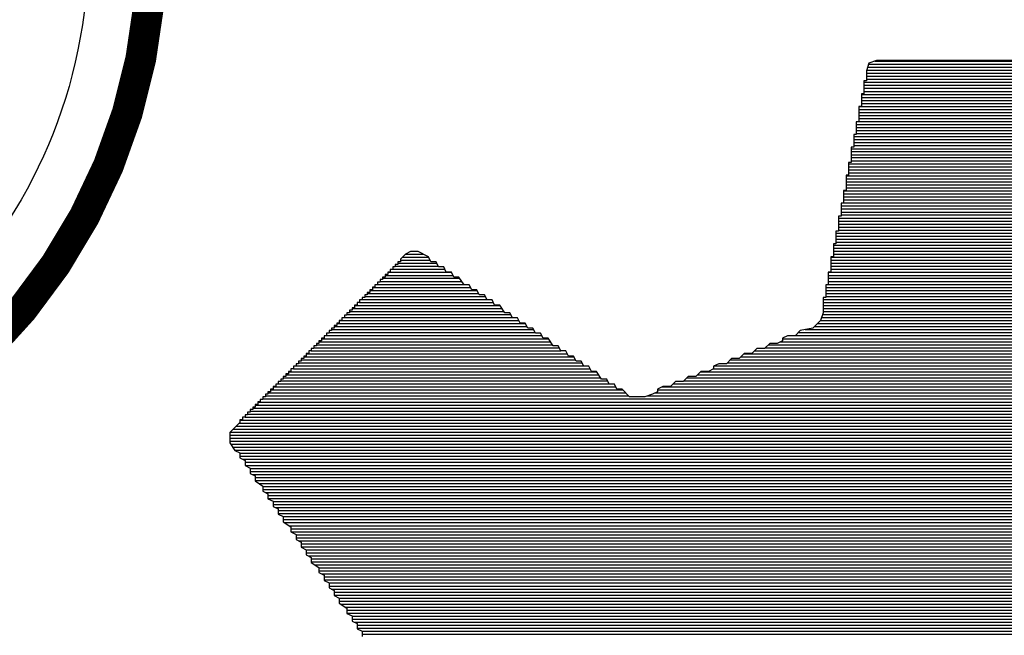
# Model space of a CAD drawing. Extents: x -53 to 531, y -106 to 304.
# Tile 38 of 66: x 153.42 to 158.29, y 34.45 to 37.49. Entities that reach past the tile are written whole.
import ezdxf

# ---------------------------------------------------------------- set-up
doc = ezdxf.new("R2010")
doc.units = 0
for name, color, linetype in [('BOARD_GEOMETRY_SILKSCREEN_B', 1, 'CONTINUOUS'), ('PACKAGE_GEOMETRY_SILKSCREEN_B', 4, 'CONTINUOUS'), ('PIN_B', 5, 'CONTINUOUS')]:
    doc.layers.add(name, color=color, linetype=linetype)

msp = doc.modelspace()

# ---------------------------------------------------------------- linework, layer by layer
at = {"layer": 'BOARD_GEOMETRY_SILKSCREEN_B'}
for points in [[(157.621986, 37.276532), (157.60954, 37.238686)], [(157.621986, 37.276532), (157.60954, 37.238686)], [(157.620208, 37.27069), (158.933388, 37.27069)], [(157.660086, 37.288978), (157.621986, 37.276532)], [(157.660086, 37.288978), (157.621986, 37.276532)], [(157.650688, 37.28593), (158.904432, 37.28593)], [(158.894526, 37.288978), (157.660086, 37.288978)], [(158.894526, 37.288978), (157.660086, 37.288978)], [(157.60954, 37.238686), (157.60954, 37.188394)], [(157.60954, 37.238686), (157.60954, 37.188394)], [(157.60954, 37.22624), (158.939992, 37.22624)], [(157.610556, 37.240972), (158.937706, 37.240972)], [(157.615636, 37.255958), (158.93542, 37.255958)], [(157.60954, 37.188394), (157.59684, 37.188394)], [(157.60954, 37.188394), (157.59684, 37.188394)], [(157.59684, 37.188394), (157.59684, 37.125148)], [(157.59684, 37.188394), (157.59684, 37.125148)], [(157.59684, 37.181536), (158.957772, 37.181536)], [(157.60954, 37.211254), (158.94177, 37.211254)], [(157.60954, 37.196522), (158.944056, 37.196522)], [(157.59684, 37.125148), (157.584394, 37.125148)], [(157.59684, 37.125148), (157.584394, 37.125148)], [(157.584394, 37.125148), (157.584394, 37.061902)], [(157.584394, 37.125148), (157.584394, 37.061902)], [(157.59684, 37.166804), (158.957772, 37.166804)], [(157.59684, 37.151564), (158.957772, 37.151564)], [(157.59684, 37.136578), (158.957772, 37.136578)], [(157.584394, 37.121846), (158.970472, 37.121846)], [(157.584394, 37.10686), (158.970472, 37.10686)], [(157.584394, 37.09162), (158.970472, 37.09162)], [(157.584394, 37.076888), (158.970472, 37.076888)], [(157.571694, 37.061902), (157.571694, 36.986464)], [(157.571694, 37.061902), (157.571694, 36.986464)], [(157.584394, 37.061902), (157.571694, 37.061902)], [(157.584394, 37.061902), (157.571694, 37.061902)], [(157.571694, 37.061902), (158.982918, 37.061902)], [(157.571694, 37.04717), (158.982918, 37.04717)], [(157.571694, 37.032184), (158.982918, 37.032184)], [(157.571694, 36.986464), (157.559248, 36.986464)], [(157.559248, 36.986464), (157.559248, 36.923726)], [(157.559248, 36.986464), (157.559248, 36.923726)], [(157.571694, 36.986464), (157.559248, 36.986464)], [(157.571694, 37.017452), (158.982918, 37.017452)], [(157.571694, 37.002466), (158.982918, 37.002466)], [(157.571694, 36.987734), (158.982918, 36.987734)], [(157.559248, 36.972494), (158.995618, 36.972494)], [(157.559248, 36.957508), (158.995618, 36.957508)], [(157.559248, 36.942776), (158.995618, 36.942776)], [(157.559248, 36.92779), (158.995618, 36.92779)], [(157.546548, 36.923726), (157.546548, 36.860734)], [(157.546548, 36.923726), (157.546548, 36.860734)], [(157.559248, 36.923726), (157.546548, 36.923726)], [(157.559248, 36.923726), (157.546548, 36.923726)], [(157.546548, 36.913058), (159.008064, 36.913058)], [(157.546548, 36.898072), (159.008064, 36.898072)], [(157.546548, 36.88334), (159.008064, 36.88334)], [(157.546548, 36.860734), (157.534102, 36.860734)], [(157.534102, 36.860734), (157.534102, 36.785042)], [(157.534102, 36.860734), (157.534102, 36.785042)], [(157.546548, 36.860734), (157.534102, 36.860734)], [(157.534102, 36.853114), (159.020764, 36.853114)], [(157.534102, 36.838382), (159.020764, 36.838382)], [(157.546548, 36.868354), (159.008064, 36.868354)], [(157.521402, 36.785042), (157.521402, 36.72205)], [(157.521402, 36.785042), (157.521402, 36.72205)], [(157.534102, 36.785042), (157.521402, 36.785042)], [(157.534102, 36.785042), (157.521402, 36.785042)], [(157.534102, 36.823396), (159.020764, 36.823396)], [(157.534102, 36.808664), (159.020764, 36.808664)], [(157.534102, 36.793424), (159.020764, 36.793424)], [(157.521402, 36.778438), (159.03321, 36.778438)], [(157.521402, 36.763706), (159.03321, 36.763706)], [(157.521402, 36.74872), (159.03321, 36.74872)], [(157.521402, 36.733988), (159.03321, 36.733988)], [(157.508956, 36.72205), (157.508956, 36.646612)], [(157.508956, 36.72205), (157.508956, 36.646612)], [(157.521402, 36.72205), (157.508956, 36.72205)], [(157.521402, 36.72205), (157.508956, 36.72205)], [(157.508956, 36.719002), (159.046164, 36.719002)], [(157.508956, 36.70427), (159.046164, 36.70427)], [(157.508956, 36.689284), (159.046164, 36.689284)], [(157.508956, 36.646612), (157.496256, 36.646612)], [(157.496256, 36.646612), (157.496256, 36.583366)], [(157.496256, 36.646612), (157.496256, 36.583366)], [(157.508956, 36.646612), (157.496256, 36.646612)], [(157.496256, 36.644326), (159.058864, 36.644326)], [(157.508956, 36.674044), (159.046164, 36.674044)], [(157.508956, 36.659312), (159.046164, 36.659312)], [(157.496256, 36.629594), (159.058864, 36.629594)], [(157.496256, 36.614608), (159.058864, 36.614608)], [(157.496256, 36.599876), (159.058864, 36.599876)], [(157.48381, 36.583366), (157.48381, 36.52012)], [(157.48381, 36.583366), (157.48381, 36.52012)], [(157.496256, 36.583366), (157.48381, 36.583366)], [(157.496256, 36.583366), (157.48381, 36.583366)], [(157.48381, 36.570158), (159.07131, 36.570158)], [(157.48381, 36.554918), (159.07131, 36.554918)], [(157.48381, 36.539932), (159.07131, 36.539932)], [(157.496256, 36.58489), (159.058864, 36.58489)], [(157.48381, 36.52012), (157.47111, 36.52012)], [(157.48381, 36.52012), (157.47111, 36.52012)], [(157.47111, 36.52012), (157.47111, 36.444682)], [(157.47111, 36.52012), (157.47111, 36.444682)], [(157.47111, 36.510214), (159.08401, 36.510214)], [(157.47111, 36.494974), (159.08401, 36.494974)], [(157.48381, 36.5252), (159.07131, 36.5252)], [(157.47111, 36.444682), (157.458664, 36.444682)], [(157.458664, 36.444682), (157.458664, 36.381944)], [(157.458664, 36.444682), (157.458664, 36.381944)], [(157.47111, 36.444682), (157.458664, 36.444682)], [(157.47111, 36.480242), (159.08401, 36.480242)], [(157.47111, 36.465256), (159.08401, 36.465256)], [(157.47111, 36.450524), (159.08401, 36.450524)], [(157.458664, 36.435538), (159.096456, 36.435538)], [(157.458664, 36.420806), (159.096456, 36.420806)], [(157.458664, 36.40582), (159.096456, 36.40582)], [(155.354274, 36.344098), (155.329128, 36.331652)], [(155.354274, 36.344098), (155.329128, 36.331652)], [(155.39212, 36.344098), (155.354274, 36.344098)], [(155.39212, 36.344098), (155.354274, 36.344098)], [(155.442412, 36.318698), (155.39212, 36.344098)], [(155.442412, 36.318698), (155.39212, 36.344098)], [(157.458664, 36.381944), (157.445964, 36.381944)], [(157.458664, 36.381944), (157.445964, 36.381944)], [(157.445964, 36.381944), (157.445964, 36.318698)], [(157.445964, 36.381944), (157.445964, 36.318698)], [(157.445964, 36.375848), (159.109156, 36.375848)], [(157.445964, 36.360862), (159.109156, 36.360862)], [(157.445964, 36.34613), (159.109156, 36.34613)], [(157.458664, 36.391088), (159.096456, 36.391088)], [(155.329128, 36.331652), (155.303982, 36.305998)], [(155.329128, 36.331652), (155.303982, 36.305998)], [(155.303982, 36.305998), (155.303982, 36.293552)], [(155.303982, 36.305998), (155.303982, 36.293552)], [(155.303982, 36.301426), (155.451048, 36.301426)], [(155.313888, 36.316412), (155.443428, 36.316412)], [(155.328874, 36.331144), (155.41752, 36.331144)], [(155.454858, 36.293552), (155.442412, 36.318698)], [(155.454858, 36.293552), (155.442412, 36.318698)], [(157.445964, 36.318698), (157.43301, 36.318698)], [(157.43301, 36.318698), (157.43301, 36.24326)], [(157.43301, 36.318698), (157.43301, 36.24326)], [(157.445964, 36.318698), (157.43301, 36.318698)], [(157.43301, 36.316412), (159.121602, 36.316412)], [(157.43301, 36.301426), (159.121602, 36.301426)], [(157.445964, 36.331144), (159.109156, 36.331144)], [(155.265882, 36.255706), (155.253436, 36.255706)], [(155.253436, 36.255706), (155.253436, 36.24326)], [(155.253436, 36.255706), (155.253436, 36.24326)], [(155.265882, 36.255706), (155.253436, 36.255706)], [(155.278582, 36.268406), (155.265882, 36.268406)], [(155.265882, 36.268406), (155.265882, 36.255706)], [(155.265882, 36.268406), (155.265882, 36.255706)], [(155.278582, 36.268406), (155.265882, 36.268406)], [(155.265882, 36.256468), (155.523946, 36.256468)], [(155.291028, 36.280852), (155.278582, 36.280852)], [(155.278582, 36.280852), (155.278582, 36.268406)], [(155.278582, 36.280852), (155.278582, 36.268406)], [(155.291028, 36.280852), (155.278582, 36.280852)], [(155.278582, 36.271708), (155.491434, 36.271708)], [(155.303982, 36.293552), (155.291028, 36.293552)], [(155.291028, 36.293552), (155.291028, 36.280852)], [(155.291028, 36.293552), (155.291028, 36.280852)], [(155.303982, 36.293552), (155.291028, 36.293552)], [(155.291028, 36.286694), (155.483814, 36.286694)], [(155.480004, 36.293552), (155.454858, 36.293552)], [(155.480004, 36.293552), (155.454858, 36.293552)], [(155.492704, 36.268406), (155.480004, 36.293552)], [(155.492704, 36.268406), (155.480004, 36.293552)], [(155.51785, 36.268406), (155.492704, 36.268406)], [(155.51785, 36.268406), (155.492704, 36.268406)], [(155.530804, 36.24326), (155.51785, 36.268406)], [(155.530804, 36.24326), (155.51785, 36.268406)], [(157.43301, 36.286694), (159.121602, 36.286694)], [(157.43301, 36.271708), (159.121602, 36.271708)], [(157.43301, 36.256468), (159.121602, 36.256468)], [(155.21559, 36.205414), (155.203144, 36.205414)], [(155.203144, 36.205414), (155.203144, 36.192968)], [(155.203144, 36.205414), (155.203144, 36.192968)], [(155.21559, 36.205414), (155.203144, 36.205414)], [(155.22829, 36.218114), (155.21559, 36.218114)], [(155.21559, 36.218114), (155.21559, 36.205414)], [(155.21559, 36.218114), (155.21559, 36.205414)], [(155.22829, 36.218114), (155.21559, 36.218114)], [(155.21559, 36.212018), (155.59786, 36.212018)], [(155.22829, 36.23056), (155.22829, 36.218114)], [(155.22829, 36.23056), (155.22829, 36.218114)], [(155.240736, 36.23056), (155.22829, 36.23056)], [(155.240736, 36.23056), (155.22829, 36.23056)], [(155.22829, 36.22675), (155.563824, 36.22675)], [(155.253436, 36.24326), (155.240736, 36.24326)], [(155.240736, 36.24326), (155.240736, 36.23056)], [(155.240736, 36.24326), (155.240736, 36.23056)], [(155.253436, 36.24326), (155.240736, 36.24326)], [(155.240736, 36.241736), (155.556712, 36.241736)], [(155.55595, 36.24326), (155.530804, 36.24326)], [(155.55595, 36.24326), (155.530804, 36.24326)], [(155.568396, 36.218114), (155.55595, 36.24326)], [(155.568396, 36.218114), (155.55595, 36.24326)], [(155.593542, 36.218114), (155.568396, 36.218114)], [(155.593542, 36.218114), (155.568396, 36.218114)], [(155.618688, 36.180268), (155.593542, 36.218114)], [(155.618688, 36.180268), (155.593542, 36.218114)], [(157.420564, 36.24326), (157.420564, 36.180268)], [(157.420564, 36.24326), (157.420564, 36.180268)], [(157.43301, 36.24326), (157.420564, 36.24326)], [(157.43301, 36.24326), (157.420564, 36.24326)], [(157.420564, 36.241736), (159.134302, 36.241736)], [(157.420564, 36.22675), (159.134302, 36.22675)], [(157.420564, 36.212018), (159.134302, 36.212018)], [(155.165044, 36.155122), (155.152344, 36.155122)], [(155.152344, 36.155122), (155.152344, 36.142676)], [(155.152344, 36.155122), (155.152344, 36.142676)], [(155.165044, 36.155122), (155.152344, 36.155122)], [(155.152344, 36.152074), (155.683204, 36.152074)], [(155.17749, 36.167822), (155.165044, 36.167822)], [(155.165044, 36.167822), (155.165044, 36.155122)], [(155.165044, 36.167822), (155.165044, 36.155122)], [(155.17749, 36.167822), (155.165044, 36.167822)], [(155.165044, 36.16706), (155.650438, 36.16706)], [(155.190444, 36.180268), (155.17749, 36.180268)], [(155.17749, 36.180268), (155.17749, 36.167822)], [(155.17749, 36.180268), (155.17749, 36.167822)], [(155.190444, 36.180268), (155.17749, 36.180268)], [(155.203144, 36.192968), (155.190444, 36.192968)], [(155.190444, 36.192968), (155.190444, 36.180268)], [(155.190444, 36.192968), (155.190444, 36.180268)], [(155.203144, 36.192968), (155.190444, 36.192968)], [(155.190444, 36.181792), (155.617672, 36.181792)], [(155.203144, 36.196778), (155.607766, 36.196778)], [(155.643834, 36.180268), (155.618688, 36.180268)], [(155.643834, 36.180268), (155.618688, 36.180268)], [(155.656534, 36.155122), (155.643834, 36.180268)], [(155.656534, 36.155122), (155.643834, 36.180268)], [(155.68168, 36.155122), (155.656534, 36.155122)], [(155.68168, 36.155122), (155.656534, 36.155122)], [(155.694126, 36.129976), (155.68168, 36.155122)], [(155.694126, 36.129976), (155.68168, 36.155122)], [(157.420564, 36.180268), (157.407864, 36.180268)], [(157.407864, 36.180268), (157.407864, 36.11753)], [(157.407864, 36.180268), (157.407864, 36.11753)], [(157.420564, 36.180268), (157.407864, 36.180268)], [(157.407864, 36.16706), (159.146748, 36.16706)], [(157.407864, 36.152074), (159.146748, 36.152074)], [(157.420564, 36.196778), (159.134302, 36.196778)], [(157.420564, 36.181792), (159.134302, 36.181792)], [(155.114752, 36.10483), (155.102052, 36.10483)], [(155.102052, 36.10483), (155.102052, 36.091876)], [(155.102052, 36.10483), (155.102052, 36.091876)], [(155.114752, 36.10483), (155.102052, 36.10483)], [(155.114752, 36.11753), (155.114752, 36.10483)], [(155.114752, 36.11753), (155.114752, 36.10483)], [(155.127198, 36.11753), (155.114752, 36.11753)], [(155.127198, 36.11753), (155.114752, 36.11753)], [(155.114752, 36.107624), (155.730702, 36.107624)], [(155.139898, 36.129976), (155.127198, 36.129976)], [(155.127198, 36.129976), (155.127198, 36.11753)], [(155.127198, 36.129976), (155.127198, 36.11753)], [(155.139898, 36.129976), (155.127198, 36.129976)], [(155.127198, 36.122356), (155.72359, 36.122356)], [(155.152344, 36.142676), (155.139898, 36.142676)], [(155.139898, 36.142676), (155.139898, 36.129976)], [(155.139898, 36.142676), (155.139898, 36.129976)], [(155.152344, 36.142676), (155.139898, 36.142676)], [(155.139898, 36.137342), (155.690824, 36.137342)], [(155.719272, 36.129976), (155.694126, 36.129976)], [(155.719272, 36.129976), (155.694126, 36.129976)], [(155.732226, 36.10483), (155.719272, 36.129976)], [(155.732226, 36.10483), (155.719272, 36.129976)], [(155.757372, 36.10483), (155.732226, 36.10483)], [(155.757372, 36.10483), (155.732226, 36.10483)], [(155.770072, 36.07943), (155.757372, 36.10483)], [(155.770072, 36.07943), (155.757372, 36.10483)], [(157.395418, 36.11753), (157.395418, 36.041584)], [(157.395418, 36.11753), (157.395418, 36.041584)], [(157.407864, 36.11753), (157.395418, 36.11753)], [(157.407864, 36.11753), (157.395418, 36.11753)], [(157.395418, 36.107624), (159.159448, 36.107624)], [(157.407864, 36.137342), (159.146748, 36.137342)], [(157.407864, 36.122356), (159.146748, 36.122356)], [(155.06446, 36.054284), (155.05176, 36.054284)], [(155.05176, 36.054284), (155.05176, 36.041584)], [(155.05176, 36.054284), (155.05176, 36.041584)], [(155.06446, 36.054284), (155.05176, 36.054284)], [(155.076906, 36.06673), (155.06446, 36.06673)], [(155.06446, 36.06673), (155.06446, 36.054284)], [(155.06446, 36.06673), (155.06446, 36.054284)], [(155.076906, 36.06673), (155.06446, 36.06673)], [(155.06446, 36.062666), (155.80614, 36.062666)], [(155.089606, 36.07943), (155.076906, 36.07943)], [(155.076906, 36.07943), (155.076906, 36.06673)], [(155.076906, 36.07943), (155.076906, 36.06673)], [(155.089606, 36.07943), (155.076906, 36.07943)], [(155.076906, 36.077906), (155.796234, 36.077906)], [(155.089606, 36.091876), (155.089606, 36.07943)], [(155.089606, 36.091876), (155.089606, 36.07943)], [(155.102052, 36.091876), (155.089606, 36.091876)], [(155.102052, 36.091876), (155.089606, 36.091876)], [(155.102052, 36.092638), (155.763468, 36.092638)], [(155.795218, 36.07943), (155.770072, 36.07943)], [(155.795218, 36.07943), (155.770072, 36.07943)], [(155.820364, 36.041584), (155.795218, 36.07943)], [(155.820364, 36.041584), (155.795218, 36.07943)], [(157.395418, 36.092638), (159.159448, 36.092638)], [(157.395418, 36.077906), (159.159448, 36.077906)], [(157.395418, 36.062666), (159.159448, 36.062666)], [(155.014168, 36.003484), (155.001468, 36.003484)], [(155.001468, 36.003484), (155.001468, 35.991038)], [(155.001468, 36.003484), (155.001468, 35.991038)], [(155.014168, 36.003484), (155.001468, 36.003484)], [(155.001468, 36.00323), (155.88996, 36.00323)], [(155.014168, 36.016438), (155.014168, 36.003484)], [(155.014168, 36.016438), (155.014168, 36.003484)], [(155.026614, 36.016438), (155.014168, 36.016438)], [(155.026614, 36.016438), (155.014168, 36.016438)], [(155.026614, 36.029138), (155.026614, 36.016438)], [(155.026614, 36.029138), (155.026614, 36.016438)], [(155.039314, 36.029138), (155.026614, 36.029138)], [(155.039314, 36.029138), (155.026614, 36.029138)], [(155.026614, 36.017962), (155.857194, 36.017962)], [(155.05176, 36.041584), (155.039314, 36.041584)], [(155.039314, 36.041584), (155.039314, 36.029138)], [(155.039314, 36.041584), (155.039314, 36.029138)], [(155.05176, 36.041584), (155.039314, 36.041584)], [(155.039314, 36.032948), (155.850082, 36.032948)], [(155.05176, 36.04768), (155.816046, 36.04768)], [(155.845764, 36.041584), (155.820364, 36.041584)], [(155.845764, 36.041584), (155.820364, 36.041584)], [(155.858464, 36.016438), (155.845764, 36.041584)], [(155.858464, 36.016438), (155.845764, 36.041584)], [(155.88361, 36.016438), (155.858464, 36.016438)], [(155.88361, 36.016438), (155.858464, 36.016438)], [(155.896056, 35.991038), (155.88361, 36.016438)], [(155.896056, 35.991038), (155.88361, 36.016438)], [(157.382718, 36.003484), (157.345126, 35.965892)], [(157.382718, 36.003484), (157.345126, 35.965892)], [(157.381956, 36.00323), (159.172656, 36.00323)], [(157.395418, 36.041584), (157.382718, 36.003484)], [(157.395418, 36.041584), (157.382718, 36.003484)], [(157.387798, 36.017962), (159.167322, 36.017962)], [(157.39237, 36.032948), (159.161988, 36.032948)], [(157.395418, 36.04768), (159.159448, 36.04768)], [(154.976068, 35.965892), (154.963368, 35.965892)], [(154.963368, 35.965892), (154.963368, 35.953192)], [(154.963368, 35.965892), (154.963368, 35.953192)], [(154.976068, 35.965892), (154.963368, 35.965892)], [(154.963368, 35.958526), (155.962858, 35.958526)], [(154.989022, 35.978338), (154.976068, 35.978338)], [(154.976068, 35.978338), (154.976068, 35.965892)], [(154.976068, 35.978338), (154.976068, 35.965892)], [(154.989022, 35.978338), (154.976068, 35.978338)], [(154.976068, 35.973512), (155.930346, 35.973512)], [(155.001468, 35.991038), (154.989022, 35.991038)], [(154.989022, 35.991038), (154.989022, 35.978338)], [(154.989022, 35.991038), (154.989022, 35.978338)], [(155.001468, 35.991038), (154.989022, 35.991038)], [(154.989022, 35.988244), (155.922726, 35.988244)], [(155.921202, 35.991038), (155.896056, 35.991038)], [(155.921202, 35.991038), (155.896056, 35.991038)], [(155.933902, 35.965892), (155.921202, 35.991038)], [(155.933902, 35.965892), (155.921202, 35.991038)], [(155.959048, 35.965892), (155.933902, 35.965892)], [(155.959048, 35.965892), (155.933902, 35.965892)], [(155.971494, 35.940746), (155.959048, 35.965892)], [(155.971494, 35.940746), (155.959048, 35.965892)], [(157.345126, 35.965892), (157.28188, 35.953192)], [(157.345126, 35.965892), (157.28188, 35.953192)], [(157.306518, 35.958526), (159.225234, 35.958526)], [(157.352238, 35.973512), (159.202882, 35.973512)], [(157.367224, 35.988244), (159.187642, 35.988244)], [(154.925776, 35.9156), (154.913076, 35.9156)], [(154.913076, 35.9156), (154.913076, 35.9029)], [(154.913076, 35.9156), (154.913076, 35.9029)], [(154.925776, 35.9156), (154.913076, 35.9156)], [(154.913076, 35.913568), (156.03601, 35.913568)], [(154.925776, 35.928046), (154.925776, 35.9156)], [(154.925776, 35.928046), (154.925776, 35.9156)], [(154.938222, 35.928046), (154.925776, 35.928046)], [(154.938222, 35.928046), (154.925776, 35.928046)], [(154.950922, 35.940746), (154.938222, 35.940746)], [(154.938222, 35.940746), (154.938222, 35.928046)], [(154.938222, 35.940746), (154.938222, 35.928046)], [(154.950922, 35.940746), (154.938222, 35.940746)], [(154.938222, 35.928554), (156.002736, 35.928554)], [(154.963368, 35.953192), (154.950922, 35.953192)], [(154.950922, 35.953192), (154.950922, 35.940746)], [(154.950922, 35.953192), (154.950922, 35.940746)], [(154.963368, 35.953192), (154.950922, 35.953192)], [(154.950922, 35.943286), (155.970478, 35.943286)], [(155.99664, 35.940746), (155.971494, 35.940746)], [(155.99664, 35.940746), (155.971494, 35.940746)], [(156.00934, 35.9156), (155.99664, 35.940746)], [(156.00934, 35.9156), (155.99664, 35.940746)], [(156.034486, 35.9156), (156.00934, 35.9156)], [(156.034486, 35.9156), (156.00934, 35.9156)], [(156.059886, 35.877754), (156.034486, 35.9156)], [(156.059886, 35.877754), (156.034486, 35.9156)], [(157.218888, 35.928046), (157.193742, 35.9156)], [(157.218888, 35.928046), (157.193742, 35.9156)], [(157.193742, 35.9156), (157.193742, 35.9029)], [(157.193742, 35.9156), (157.193742, 35.9029)], [(157.193742, 35.913568), (159.350202, 35.913568)], [(157.256734, 35.928046), (157.218888, 35.928046)], [(157.256734, 35.928046), (157.218888, 35.928046)], [(157.28188, 35.953192), (157.256734, 35.928046)], [(157.28188, 35.953192), (157.256734, 35.928046)], [(157.256988, 35.928554), (159.297624, 35.928554)], [(157.271974, 35.943286), (159.282892, 35.943286)], [(154.875484, 35.865308), (154.862784, 35.865308)], [(154.862784, 35.865308), (154.862784, 35.852608)], [(154.862784, 35.865308), (154.862784, 35.852608)], [(154.875484, 35.865308), (154.862784, 35.865308)], [(154.88793, 35.877754), (154.875484, 35.877754)], [(154.875484, 35.877754), (154.875484, 35.865308)], [(154.875484, 35.877754), (154.875484, 35.865308)], [(154.88793, 35.877754), (154.875484, 35.877754)], [(154.875484, 35.86861), (156.08935, 35.86861)], [(154.90063, 35.890454), (154.88793, 35.890454)], [(154.88793, 35.890454), (154.88793, 35.877754)], [(154.88793, 35.890454), (154.88793, 35.877754)], [(154.90063, 35.890454), (154.88793, 35.890454)], [(154.88793, 35.883596), (156.055822, 35.883596)], [(154.90063, 35.9029), (154.90063, 35.890454)], [(154.90063, 35.9029), (154.90063, 35.890454)], [(154.913076, 35.9029), (154.90063, 35.9029)], [(154.913076, 35.9029), (154.90063, 35.9029)], [(154.90063, 35.898328), (156.045916, 35.898328)], [(156.085032, 35.877754), (156.059886, 35.877754)], [(156.085032, 35.877754), (156.059886, 35.877754)], [(156.097732, 35.852608), (156.085032, 35.877754)], [(156.097732, 35.852608), (156.085032, 35.877754)], [(157.067758, 35.865308), (157.042612, 35.840162)], [(157.067758, 35.865308), (157.042612, 35.840162)], [(157.105858, 35.865308), (157.067758, 35.865308)], [(157.105858, 35.865308), (157.067758, 35.865308)], [(157.131004, 35.890454), (157.105858, 35.865308)], [(157.131004, 35.890454), (157.105858, 35.865308)], [(157.10916, 35.86861), (159.44215, 35.86861)], [(157.124146, 35.883596), (159.423862, 35.883596)], [(157.168596, 35.890454), (157.131004, 35.890454)], [(157.168596, 35.890454), (157.131004, 35.890454)], [(157.193742, 35.9029), (157.168596, 35.890454)], [(157.193742, 35.9029), (157.168596, 35.890454)], [(157.185106, 35.898328), (159.407352, 35.898328)], [(154.825192, 35.815016), (154.812492, 35.815016)], [(154.812492, 35.815016), (154.812492, 35.802316)], [(154.812492, 35.815016), (154.812492, 35.802316)], [(154.825192, 35.815016), (154.812492, 35.815016)], [(154.812492, 35.809174), (156.169614, 35.809174)], [(154.837638, 35.827462), (154.825192, 35.827462)], [(154.825192, 35.827462), (154.825192, 35.815016)], [(154.825192, 35.827462), (154.825192, 35.815016)], [(154.837638, 35.827462), (154.825192, 35.827462)], [(154.825192, 35.82416), (156.162502, 35.82416)], [(154.850338, 35.840162), (154.837638, 35.840162)], [(154.837638, 35.840162), (154.837638, 35.827462)], [(154.837638, 35.840162), (154.837638, 35.827462)], [(154.850338, 35.840162), (154.837638, 35.840162)], [(154.837638, 35.838892), (156.129736, 35.838892)], [(154.862784, 35.852608), (154.850338, 35.852608)], [(154.850338, 35.852608), (154.850338, 35.840162)], [(154.850338, 35.852608), (154.850338, 35.840162)], [(154.862784, 35.852608), (154.850338, 35.852608)], [(154.862784, 35.853878), (156.09697, 35.853878)], [(156.122878, 35.852608), (156.097732, 35.852608)], [(156.122878, 35.852608), (156.097732, 35.852608)], [(156.135324, 35.827462), (156.122878, 35.852608)], [(156.135324, 35.827462), (156.122878, 35.852608)], [(156.16047, 35.827462), (156.135324, 35.827462)], [(156.16047, 35.827462), (156.135324, 35.827462)], [(156.17317, 35.802316), (156.16047, 35.827462)], [(156.17317, 35.802316), (156.16047, 35.827462)], [(156.942028, 35.815016), (156.916882, 35.78987)], [(156.942028, 35.815016), (156.916882, 35.78987)], [(156.936186, 35.809174), (159.618934, 35.809174)], [(156.97962, 35.815016), (156.942028, 35.815016)], [(156.97962, 35.815016), (156.942028, 35.815016)], [(157.004766, 35.840162), (156.97962, 35.815016)], [(157.004766, 35.840162), (156.97962, 35.815016)], [(156.988764, 35.82416), (159.565848, 35.82416)], [(157.00375, 35.838892), (159.551116, 35.838892)], [(157.042612, 35.840162), (157.004766, 35.840162)], [(157.042612, 35.840162), (157.004766, 35.840162)], [(157.056582, 35.853878), (159.49803, 35.853878)], [(154.7749, 35.764216), (154.7622, 35.764216)], [(154.7622, 35.764216), (154.7622, 35.75177)], [(154.7622, 35.764216), (154.7622, 35.75177)], [(154.7749, 35.764216), (154.7622, 35.764216)], [(154.787346, 35.776916), (154.7749, 35.776916)], [(154.7749, 35.776916), (154.7749, 35.764216)], [(154.7749, 35.776916), (154.7749, 35.764216)], [(154.787346, 35.776916), (154.7749, 35.776916)], [(154.7749, 35.764216), (156.242512, 35.764216)], [(154.787346, 35.78987), (154.787346, 35.776916)], [(154.787346, 35.78987), (154.787346, 35.776916)], [(154.800046, 35.78987), (154.787346, 35.78987)], [(154.800046, 35.78987), (154.787346, 35.78987)], [(154.787346, 35.779202), (156.209746, 35.779202)], [(154.812492, 35.802316), (154.800046, 35.802316)], [(154.800046, 35.802316), (154.800046, 35.78987)], [(154.800046, 35.802316), (154.800046, 35.78987)], [(154.812492, 35.802316), (154.800046, 35.802316)], [(154.800046, 35.794442), (156.20238, 35.794442)], [(156.198316, 35.802316), (156.17317, 35.802316)], [(156.198316, 35.802316), (156.17317, 35.802316)], [(156.210762, 35.776916), (156.198316, 35.802316)], [(156.210762, 35.776916), (156.198316, 35.802316)], [(156.235908, 35.776916), (156.210762, 35.776916)], [(156.235908, 35.776916), (156.210762, 35.776916)], [(156.248608, 35.75177), (156.235908, 35.776916)], [(156.248608, 35.75177), (156.235908, 35.776916)], [(156.853636, 35.764216), (156.82849, 35.75177)], [(156.853636, 35.764216), (156.82849, 35.75177)], [(156.878782, 35.78987), (156.853636, 35.776916)], [(156.878782, 35.78987), (156.853636, 35.776916)], [(156.853636, 35.776916), (156.853636, 35.764216)], [(156.853636, 35.776916), (156.853636, 35.764216)], [(156.853636, 35.764216), (159.70123, 35.764216)], [(156.858208, 35.779202), (159.696658, 35.779202)], [(156.916882, 35.78987), (156.878782, 35.78987)], [(156.916882, 35.78987), (156.878782, 35.78987)], [(156.921454, 35.794442), (159.633666, 35.794442)], [(154.7241, 35.713924), (154.711654, 35.713924)], [(154.711654, 35.713924), (154.711654, 35.701478)], [(154.711654, 35.713924), (154.711654, 35.701478)], [(154.7241, 35.713924), (154.711654, 35.713924)], [(154.7368, 35.726624), (154.7241, 35.726624)], [(154.7241, 35.726624), (154.7241, 35.713924)], [(154.7241, 35.726624), (154.7241, 35.713924)], [(154.7368, 35.726624), (154.7241, 35.726624)], [(154.7241, 35.719766), (156.295344, 35.719766)], [(154.749246, 35.73907), (154.7368, 35.73907)], [(154.7368, 35.73907), (154.7368, 35.726624)], [(154.7368, 35.73907), (154.7368, 35.726624)], [(154.749246, 35.73907), (154.7368, 35.73907)], [(154.7368, 35.734498), (156.285438, 35.734498)], [(154.7622, 35.75177), (154.749246, 35.75177)], [(154.749246, 35.75177), (154.749246, 35.73907)], [(154.749246, 35.75177), (154.749246, 35.73907)], [(154.7622, 35.75177), (154.749246, 35.75177)], [(154.749246, 35.749484), (156.275532, 35.749484)], [(156.274008, 35.75177), (156.248608, 35.75177)], [(156.274008, 35.75177), (156.248608, 35.75177)], [(156.299154, 35.713924), (156.274008, 35.75177)], [(156.299154, 35.713924), (156.274008, 35.75177)], [(156.3243, 35.713924), (156.299154, 35.713924)], [(156.3243, 35.713924), (156.299154, 35.713924)], [(156.337, 35.688778), (156.3243, 35.713924)], [(156.337, 35.688778), (156.3243, 35.713924)], [(156.727398, 35.726624), (156.702252, 35.701478)], [(156.727398, 35.726624), (156.702252, 35.701478)], [(156.72054, 35.719766), (159.834072, 35.719766)], [(156.765244, 35.726624), (156.727398, 35.726624)], [(156.765244, 35.726624), (156.727398, 35.726624)], [(156.790644, 35.75177), (156.765244, 35.726624)], [(156.790644, 35.75177), (156.765244, 35.726624)], [(156.773118, 35.734498), (159.781494, 35.734498)], [(156.788104, 35.749484), (159.766762, 35.749484)], [(156.82849, 35.75177), (156.790644, 35.75177)], [(156.82849, 35.75177), (156.790644, 35.75177)], [(154.673808, 35.663632), (154.660854, 35.663632)], [(154.660854, 35.663632), (154.660854, 35.651186)], [(154.660854, 35.663632), (154.660854, 35.651186)], [(154.673808, 35.663632), (154.660854, 35.663632)], [(154.686508, 35.676332), (154.673808, 35.676332)], [(154.673808, 35.676332), (154.673808, 35.663632)], [(154.673808, 35.676332), (154.673808, 35.663632)], [(154.686508, 35.676332), (154.673808, 35.676332)], [(154.673808, 35.675062), (156.369258, 35.675062)], [(154.686508, 35.688778), (154.686508, 35.676332)], [(154.686508, 35.688778), (154.686508, 35.676332)], [(154.698954, 35.688778), (154.686508, 35.688778)], [(154.698954, 35.688778), (154.686508, 35.688778)], [(154.711654, 35.701478), (154.698954, 35.701478)], [(154.698954, 35.701478), (154.698954, 35.688778)], [(154.698954, 35.701478), (154.698954, 35.688778)], [(154.711654, 35.701478), (154.698954, 35.701478)], [(154.698954, 35.690048), (156.336492, 35.690048)], [(154.711654, 35.70478), (156.328872, 35.70478)], [(156.3624, 35.688778), (156.337, 35.688778)], [(156.3624, 35.688778), (156.337, 35.688778)], [(156.3751, 35.663632), (156.3624, 35.688778)], [(156.3751, 35.663632), (156.3624, 35.688778)], [(156.400246, 35.663632), (156.3751, 35.663632)], [(156.400246, 35.663632), (156.3751, 35.663632)], [(156.437838, 35.62604), (156.400246, 35.663632)], [(156.437838, 35.62604), (156.400246, 35.663632)], [(156.601668, 35.676332), (156.576268, 35.663632)], [(156.601668, 35.676332), (156.576268, 35.663632)], [(156.576268, 35.663632), (156.576268, 35.651186)], [(156.576268, 35.663632), (156.576268, 35.651186)], [(156.599128, 35.675062), (159.954976, 35.675062)], [(156.639514, 35.676332), (156.601668, 35.676332)], [(156.639514, 35.676332), (156.601668, 35.676332)], [(156.66466, 35.701478), (156.639514, 35.676332)], [(156.66466, 35.701478), (156.639514, 35.676332)], [(156.65323, 35.690048), (159.901636, 35.690048)], [(156.702252, 35.701478), (156.66466, 35.701478)], [(156.702252, 35.701478), (156.66466, 35.701478)], [(156.705808, 35.70478), (159.849058, 35.70478)], [(154.610562, 35.61334), (154.610562, 35.600894)], [(154.610562, 35.61334), (154.610562, 35.600894)], [(154.623262, 35.61334), (154.610562, 35.61334)], [(154.623262, 35.61334), (154.610562, 35.61334)], [(154.635708, 35.62604), (154.623262, 35.62604)], [(154.623262, 35.62604), (154.623262, 35.61334)], [(154.623262, 35.62604), (154.623262, 35.61334)], [(154.635708, 35.62604), (154.623262, 35.62604)], [(154.623262, 35.615372), (161.931604, 35.615372)], [(154.648408, 35.638486), (154.635708, 35.638486)], [(154.635708, 35.638486), (154.635708, 35.62604)], [(154.635708, 35.638486), (154.635708, 35.62604)], [(154.648408, 35.638486), (154.635708, 35.638486)], [(154.635708, 35.630104), (156.433266, 35.630104)], [(154.660854, 35.651186), (154.648408, 35.651186)], [(154.648408, 35.651186), (154.648408, 35.638486)], [(154.648408, 35.651186), (154.648408, 35.638486)], [(154.660854, 35.651186), (154.648408, 35.651186)], [(154.648408, 35.64509), (156.418534, 35.64509)], [(154.660854, 35.66033), (156.403548, 35.66033)], [(156.513276, 35.62604), (156.437838, 35.62604)], [(156.513276, 35.62604), (156.437838, 35.62604)], [(156.551122, 35.638486), (156.513276, 35.62604)], [(156.551122, 35.638486), (156.513276, 35.62604)], [(156.52623, 35.630104), (160.028382, 35.630104)], [(156.576268, 35.651186), (156.551122, 35.638486)], [(156.576268, 35.651186), (156.551122, 35.638486)], [(156.564838, 35.64509), (159.994854, 35.64509)], [(156.576268, 35.66033), (159.974788, 35.66033)], [(154.57297, 35.57524), (154.57297, 35.562794)], [(154.57297, 35.57524), (154.57297, 35.562794)], [(154.585416, 35.57524), (154.57297, 35.57524)], [(154.585416, 35.57524), (154.57297, 35.57524)], [(154.57297, 35.570414), (161.981896, 35.570414)], [(154.598116, 35.588194), (154.585416, 35.588194)], [(154.585416, 35.588194), (154.585416, 35.57524)], [(154.585416, 35.588194), (154.585416, 35.57524)], [(154.598116, 35.588194), (154.585416, 35.588194)], [(154.585416, 35.585146), (161.969196, 35.585146)], [(154.610562, 35.600894), (154.598116, 35.600894)], [(154.598116, 35.600894), (154.598116, 35.588194)], [(154.598116, 35.600894), (154.598116, 35.588194)], [(154.610562, 35.600894), (154.598116, 35.600894)], [(154.598116, 35.600386), (161.95675, 35.600386)], [(154.535124, 35.524948), (154.522678, 35.524948)], [(154.522678, 35.524948), (154.522678, 35.512502)], [(154.522678, 35.524948), (154.522678, 35.512502)], [(154.535124, 35.524948), (154.522678, 35.524948)], [(154.547824, 35.537648), (154.535124, 35.537648)], [(154.535124, 35.537648), (154.535124, 35.524948)], [(154.535124, 35.537648), (154.535124, 35.524948)], [(154.547824, 35.537648), (154.535124, 35.537648)], [(154.535124, 35.52571), (162.019488, 35.52571)], [(154.56027, 35.550094), (154.547824, 35.550094)], [(154.56027, 35.550094), (154.547824, 35.550094)], [(154.547824, 35.550094), (154.547824, 35.537648)], [(154.547824, 35.550094), (154.547824, 35.537648)], [(154.547824, 35.540696), (162.007042, 35.540696)], [(154.57297, 35.562794), (154.56027, 35.562794)], [(154.56027, 35.562794), (154.56027, 35.550094)], [(154.56027, 35.562794), (154.56027, 35.550094)], [(154.57297, 35.562794), (154.56027, 35.562794)], [(154.56027, 35.555428), (161.994342, 35.555428)], [(154.509978, 35.499802), (154.459686, 35.449256)], [(154.509978, 35.499802), (154.459686, 35.449256)], [(154.491436, 35.48126), (162.074098, 35.48126)], [(154.506168, 35.495992), (162.061398, 35.495992)], [(154.522678, 35.512502), (154.509978, 35.512502)], [(154.509978, 35.512502), (154.509978, 35.499802)], [(154.509978, 35.512502), (154.509978, 35.499802)], [(154.522678, 35.512502), (154.509978, 35.512502)], [(154.509978, 35.510978), (162.046666, 35.510978)], [(154.459686, 35.449256), (154.459686, 35.398964)], [(154.459686, 35.449256), (154.459686, 35.398964)], [(154.459686, 35.436302), (162.094926, 35.436302)], [(154.459686, 35.421316), (162.094926, 35.421316)], [(154.46121, 35.451034), (162.09391, 35.451034)], [(154.47645, 35.46602), (162.084258, 35.46602)], [(154.459686, 35.406584), (162.094926, 35.406584)], [(154.459686, 35.398964), (154.484832, 35.361118)], [(154.459686, 35.398964), (154.484832, 35.361118)], [(154.464258, 35.391598), (162.080194, 35.391598)], [(154.474672, 35.376866), (162.06978, 35.376866)], [(154.484578, 35.36188), (162.06978, 35.36188)], [(154.484832, 35.361118), (154.509978, 35.348672)], [(154.484832, 35.361118), (154.509978, 35.348672)], [(154.509978, 35.348672), (154.509978, 35.323526)], [(154.509978, 35.348672), (154.509978, 35.323526)], [(154.509978, 35.34664), (162.044634, 35.34664)], [(154.509978, 35.331908), (162.044634, 35.331908)], [(154.509978, 35.323526), (154.535124, 35.310826)], [(154.509978, 35.323526), (154.535124, 35.310826)], [(154.522932, 35.316922), (162.03168, 35.316922)], [(154.535124, 35.310826), (154.535124, 35.28568)], [(154.535124, 35.310826), (154.535124, 35.28568)], [(154.535124, 35.30219), (162.019488, 35.30219)], [(154.535124, 35.28695), (162.019488, 35.28695)], [(154.535124, 35.28568), (154.56027, 35.273234)], [(154.535124, 35.28568), (154.56027, 35.273234)], [(154.56027, 35.273234), (154.56027, 35.24758)], [(154.56027, 35.273234), (154.56027, 35.24758)], [(154.56027, 35.271964), (161.994342, 35.271964)], [(154.56027, 35.257232), (161.994342, 35.257232)], [(154.56027, 35.24758), (154.585416, 35.235134)], [(154.56027, 35.24758), (154.585416, 35.235134)], [(154.571446, 35.242246), (161.983674, 35.242246)], [(154.585416, 35.235134), (154.585416, 35.209988)], [(154.585416, 35.235134), (154.585416, 35.209988)], [(154.585416, 35.227514), (161.969196, 35.227514)], [(154.585416, 35.212528), (161.969196, 35.212528)], [(154.585416, 35.209988), (154.623262, 35.184842)], [(154.585416, 35.209988), (154.623262, 35.184842)], [(154.604212, 35.197796), (161.950654, 35.197796)], [(154.623262, 35.184842), (154.623262, 35.159696)], [(154.623262, 35.184842), (154.623262, 35.159696)], [(154.623262, 35.18281), (161.931604, 35.18281)], [(154.623262, 35.16757), (161.931604, 35.16757)], [(154.623262, 35.159696), (154.648408, 35.146996)], [(154.623262, 35.159696), (154.648408, 35.146996)], [(154.636978, 35.152838), (161.917888, 35.152838)], [(154.648408, 35.146996), (154.648408, 35.12185)], [(154.648408, 35.146996), (154.648408, 35.12185)], [(154.648408, 35.137852), (161.906458, 35.137852)], [(154.648408, 35.12312), (161.906458, 35.12312)], [(154.648408, 35.12185), (154.673808, 35.109404)], [(154.648408, 35.12185), (154.673808, 35.109404)], [(154.673808, 35.109404), (154.673808, 35.084258)], [(154.673808, 35.109404), (154.673808, 35.084258)], [(154.673808, 35.108134), (161.880804, 35.108134)], [(154.673808, 35.093402), (161.880804, 35.093402)], [(154.673808, 35.084258), (154.698954, 35.071558)], [(154.673808, 35.084258), (154.698954, 35.071558)], [(154.685238, 35.078416), (161.869374, 35.078416)], [(154.698954, 35.071558), (154.698954, 35.046412)], [(154.698954, 35.071558), (154.698954, 35.046412)], [(154.698954, 35.063684), (161.855658, 35.063684)], [(154.698954, 35.048444), (161.855658, 35.048444)], [(154.698954, 35.046412), (154.7241, 35.033458)], [(154.698954, 35.046412), (154.7241, 35.033458)], [(154.7241, 35.033458), (154.7241, 35.008312)], [(154.7241, 35.033458), (154.7241, 35.008312)], [(154.7241, 35.033458), (161.830512, 35.033458)], [(154.7241, 35.018726), (161.830512, 35.018726)], [(154.7241, 35.008312), (154.7622, 34.983166)], [(154.7241, 35.008312), (154.7622, 34.983166)], [(154.731466, 35.00374), (161.823654, 35.00374)], [(154.753564, 34.9885), (161.801302, 34.9885)], [(154.7622, 34.983166), (154.7622, 34.95802)], [(154.7622, 34.983166), (154.7622, 34.95802)], [(154.7622, 34.973768), (161.79292, 34.973768)], [(154.7622, 34.958782), (161.79292, 34.958782)], [(154.7622, 34.95802), (154.787346, 34.945574)], [(154.7622, 34.95802), (154.787346, 34.945574)], [(154.787346, 34.945574), (154.787346, 34.91992)], [(154.787346, 34.945574), (154.787346, 34.91992)], [(154.787346, 34.94405), (161.767774, 34.94405)], [(154.787346, 34.929064), (161.767774, 34.929064)], [(154.787346, 34.91992), (154.812492, 34.907474)], [(154.787346, 34.91992), (154.812492, 34.907474)], [(154.799284, 34.914332), (161.755582, 34.914332)], [(154.812492, 34.907474), (154.812492, 34.882328)], [(154.812492, 34.907474), (154.812492, 34.882328)], [(154.812492, 34.899346), (161.742628, 34.899346)], [(154.812492, 34.884614), (161.742628, 34.884614)], [(154.812492, 34.882328), (154.837638, 34.869628)], [(154.812492, 34.882328), (154.837638, 34.869628)], [(154.837638, 34.869628), (154.837638, 34.844482)], [(154.837638, 34.869628), (154.837638, 34.844482)], [(154.837638, 34.869374), (161.717482, 34.869374)], [(154.837638, 34.854388), (161.717482, 34.854388)], [(154.837638, 34.844482), (154.862784, 34.832036)], [(154.837638, 34.844482), (154.862784, 34.832036)], [(154.847544, 34.839656), (161.707068, 34.839656)], [(154.862784, 34.832036), (154.862784, 34.80689)], [(154.862784, 34.832036), (154.862784, 34.80689)], [(154.862784, 34.82467), (161.691828, 34.82467)], [(154.862784, 34.809938), (161.691828, 34.809938)], [(154.862784, 34.80689), (154.90063, 34.781744)], [(154.862784, 34.80689), (154.90063, 34.781744)], [(154.880818, 34.794952), (161.674048, 34.794952)], [(154.90063, 34.781744), (154.90063, 34.756598)], [(154.90063, 34.781744), (154.90063, 34.756598)], [(154.90063, 34.78022), (161.654236, 34.78022)], [(154.90063, 34.765234), (161.654236, 34.765234)], [(154.90063, 34.756598), (154.925776, 34.743898)], [(154.90063, 34.756598), (154.925776, 34.743898)], [(154.913076, 34.749994), (161.641536, 34.749994)], [(154.925776, 34.743898), (154.925776, 34.718498)], [(154.925776, 34.743898), (154.925776, 34.718498)], [(154.925776, 34.735262), (161.62909, 34.735262)], [(154.925776, 34.720276), (161.62909, 34.720276)], [(154.925776, 34.718498), (154.950922, 34.705798)], [(154.925776, 34.718498), (154.950922, 34.705798)], [(154.950922, 34.705798), (154.950922, 34.680652)], [(154.950922, 34.705798), (154.950922, 34.680652)], [(154.950922, 34.705544), (161.603944, 34.705544)], [(154.950922, 34.690304), (161.603944, 34.690304)], [(154.950922, 34.680652), (154.976068, 34.668206)], [(154.950922, 34.680652), (154.976068, 34.668206)], [(154.96159, 34.675318), (161.593276, 34.675318)], [(154.976068, 34.668206), (154.976068, 34.64306)], [(154.976068, 34.668206), (154.976068, 34.64306)], [(154.976068, 34.660586), (161.57829, 34.660586)], [(154.976068, 34.6456), (161.57829, 34.6456)], [(154.976068, 34.64306), (155.001468, 34.63036)], [(154.976068, 34.64306), (155.001468, 34.63036)], [(155.000452, 34.630868), (161.554414, 34.630868)], [(155.001468, 34.63036), (155.001468, 34.605214)], [(155.001468, 34.63036), (155.001468, 34.605214)], [(155.001468, 34.615882), (161.553144, 34.615882)], [(155.001468, 34.605214), (155.039314, 34.580068)], [(155.001468, 34.605214), (155.039314, 34.580068)], [(155.007564, 34.60115), (161.547048, 34.60115)], [(155.03017, 34.586164), (161.524696, 34.586164)], [(155.039314, 34.580068), (155.039314, 34.554922)], [(155.039314, 34.580068), (155.039314, 34.554922)], [(155.039314, 34.570924), (161.515552, 34.570924)], [(155.039314, 34.556192), (161.515552, 34.556192)], [(155.039314, 34.554922), (155.06446, 34.542476)], [(155.039314, 34.554922), (155.06446, 34.542476)], [(155.06446, 34.542476), (155.06446, 34.51733)], [(155.06446, 34.542476), (155.06446, 34.51733)], [(155.06446, 34.541206), (161.490406, 34.541206)], [(155.06446, 34.526474), (161.490406, 34.526474)], [(155.06446, 34.51733), (155.089606, 34.50463)], [(155.06446, 34.51733), (155.089606, 34.50463)], [(155.075382, 34.511488), (161.47923, 34.511488)], [(155.089606, 34.50463), (155.089606, 34.47923)], [(155.089606, 34.50463), (155.089606, 34.47923)], [(155.089606, 34.496756), (161.46526, 34.496756)], [(155.089606, 34.48177), (161.46526, 34.48177)], [(155.089606, 34.47923), (155.114752, 34.46653)], [(155.089606, 34.47923), (155.114752, 34.46653)], [(155.114752, 34.467038), (161.440114, 34.467038)], [(155.114752, 34.46653), (155.114752, 34.441384)], [(155.114752, 34.46653), (155.114752, 34.441384)], [(155.114752, 34.452052), (161.440114, 34.452052)]]:
    msp.add_lwpolyline(points, dxfattribs=at)
at = {"layer": 'PACKAGE_GEOMETRY_SILKSCREEN_B', "const_width": 0.1524}
msp.add_lwpolyline([(154.073098, 37.846, 1), (148.440902, 37.846, 1), (154.073098, 37.846)], format="xyb", dxfattribs=at)
at = {"layer": 'PIN_B'}
msp.add_circle((151.257, 37.846), 2.5019, dxfattribs=at)

doc.saveas('drawing.dxf')
